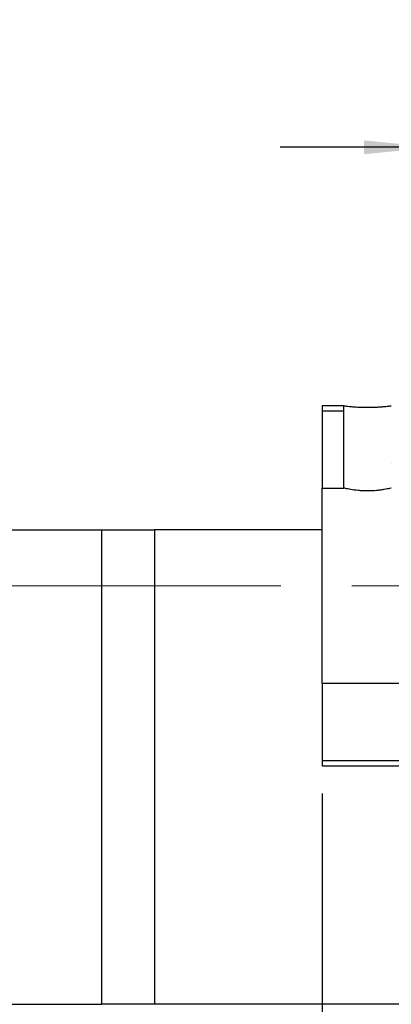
# Model space of a CAD drawing. Header units: millimetres. Extents: x 25 to 275, y 7 to 201.
# Tile 4 of 8: x 221 to 234, y 35 to 71. Entities that reach past the tile are written whole.
import ezdxf

# ---------------------------------------------------------------- set-up
doc = ezdxf.new("R2010")
doc.units = ezdxf.units.MM
doc.linetypes.add('CENTERX2', pattern=[20.32, 12.7, -2.54, 2.54, -2.54])
doc.layers.add('FORMAT', color=7, linetype='Continuous')
doc.styles.add('SLDTEXTSTYLE0', font='TXT', dxfattribs={"width": 0.75})
doc.dimstyles.new('SLDDIMSTYLE5', dxfattribs={"dimtxt": 3.5, "dimasz": 2.5, "dimexe": 0, "dimexo": 0.0625, "dimgap": 0.875, "dimtad": 1, "dimlfac": 2, "dimrnd": 1e-09, "dimzin": 12, "dimdsep": 46, "dimtxsty": 'SLDTEXTSTYLE0', "dimsah": 1, "dimcen": 0.09, "dimadec": 0, "dimazin": 3, "dimtfac": 1, "dimtmove": 0, "dimatfit": 0, "dimfxl": 1, "dimfrac": 2, "dimtolj": 1, "dimtzin": 12, "dimarcsym": 0})

# ---------------------------------------------------------------- blocks, each defined once
blk = doc.blocks.new('_D_15')
at = {"layer": 'FORMAT', "color": 7}
for p, q in [((231.781, 42.81), (231.781, 28.792)), ((251.782, 38.76), (251.782, 28.792)), ((231.781, 29.792), (251.782, 29.792))]:
    blk.add_line(p, q, dxfattribs=at)
for points in [[(231.781, 29.792), (234.281, 29.542), (234.281, 30.042)], [(251.782, 29.792), (249.282, 30.042), (249.282, 29.542)]]:
    blk.add_solid(points, dxfattribs=at)
at = {"layer": 'FORMAT', "color": 7, "char_height": 3.5, "attachment_point": 1, "style": 'SLDTEXTSTYLE0'}
for s, insert in [('(', (237.068, 34.304)), (')', (243.961, 34.304)), ('40', (238.789, 34.304))]:
    blk.add_mtext(s, dxfattribs=dict(at, insert=insert))
blk = doc.blocks.new('_D_17')
at = {"layer": 'FORMAT', "color": 7}
for p, q in [((235.782, 60.01), (235.782, 66.971)), ((238.782, 61.66), (238.782, 66.971)), ((235.782, 65.971), (230.282, 65.971)), ((235.782, 65.971), (238.782, 65.971)), ((238.782, 65.971), (244.282, 65.971))]:
    blk.add_line(p, q, dxfattribs=at)
for points in [[(235.782, 65.971), (233.282, 66.221), (233.282, 65.721)], [(238.782, 65.971), (241.282, 65.721), (241.282, 66.221)]]:
    blk.add_solid(points, dxfattribs=at)
at = {"layer": 'FORMAT', "color": 7, "insert": (235.916, 70.482), "char_height": 3.5, "attachment_point": 1, "style": 'SLDTEXTSTYLE0'}
blk.add_mtext('6', dxfattribs=at)

msp = doc.modelspace()

# ---------------------------------------------------------------- hatches: boundary and pattern name
at = {"layer": 'FORMAT', "linetype": 'Continuous', "lineweight": 18}
h = msp.add_hatch(dxfattribs=at)
h.set_pattern_fill('ANSI31', color=256, style=0)
h.paths.add_polyline_path([(232.55652647, 56.70979621), (231.78142647, 56.70979621), (231.78142647, 53.75969621), (232.55652647, 53.75969621)], flags=0)
h.paths.add_polyline_path([(231.78147647, 53.75974621), (231.78147647, 56.70974621), (232.55647647, 56.70974621), (232.55647647, 53.75974621)], flags=0)
h = msp.add_hatch(dxfattribs=at)
h.set_pattern_fill('ANSI31', color=256, style=0)
h.paths.add_polyline_path([(235.28152647, 56.70979621), (234.25642647, 56.70979621), (234.25642647, 53.75969621), (235.78152647, 53.75969621), (235.78152647, 54.98476692), (235.63149718, 55.13479621), (235.28152647, 55.13479621)], flags=0)
h.paths.add_polyline_path([(234.25647647, 53.75974621), (234.25647647, 56.70974621), (235.28147647, 56.70974621), (235.28147647, 55.13474621), (235.63147647, 55.13474621), (235.78147647, 54.98474621), (235.78147647, 53.75974621)], flags=0)
h = msp.add_hatch(dxfattribs=at)
h.set_pattern_fill('ANSI31', color=256, style=0)
h.paths.add_polyline_path([(235.78152647, 46.75979621), (231.78142647, 46.75979621), (231.78142647, 43.80969621), (235.28152647, 43.80969621), (235.28152647, 45.38469621), (235.63149718, 45.38469621), (235.78152647, 45.5347255)], flags=0)
h.paths.add_polyline_path([(231.78147647, 43.80974621), (231.78147647, 46.75974621), (235.78147647, 46.75974621), (235.78147647, 45.53474621), (235.63147647, 45.38474621), (235.28147647, 45.38474621), (235.28147647, 43.80974621)], flags=0)

# ---------------------------------------------------------------- linework, layer by layer
at = {"color": 7, "linetype": 'Continuous', "lineweight": 25}
for p, q in [((232.55652684, 56.70979626), (231.78142617, 56.70979626)), ((231.78142617, 56.70979626), (231.78142617, 53.75969626)), ((232.55647654, 56.70974643), (231.78147646, 56.70974643)), ((231.78147646, 56.70974643), (231.78147646, 53.75974632)), ((231.78147646, 56.53132179), (232.55647654, 56.53132179)), ((232.55647654, 53.75974632), (232.55647654, 56.70974643)), ((232.55652684, 53.75969626), (232.55652684, 56.70979626)), ((231.78142617, 46.75979616), (231.78142617, 53.75969626)), ((231.78142617, 53.75969626), (232.55652684, 53.75969626)), ((231.78147646, 53.75974632), (232.55647654, 53.75974632)), ((219.66387826, 52.25974631), (223.89917384, 52.25974631)), ((223.89917384, 35.25974655), (223.89917384, 52.25974631)), ((223.89917384, 52.25974631), (225.78152577, 52.25974631)), ((225.78152577, 52.25974631), (225.78152577, 35.25974655)), ((231.78142617, 52.25974631), (225.78152577, 52.25974631)), ((235.78152555, 46.75979616), (231.78142617, 46.75979616)), ((231.78142617, 46.75979616), (231.78142617, 43.80969617)), ((235.78147712, 46.75974611), (231.78147646, 46.75974611)), ((231.78147646, 46.75974611), (231.78147646, 43.80974599)), ((231.78142617, 43.80969617), (235.2815264, 43.80969617)), ((235.28147611, 43.98817064), (231.78147646, 43.98817064)), ((231.78147646, 43.80974599), (235.28147611, 43.80974599)), ((219.66387826, 35.25974655), (223.89917384, 35.25974655)), ((225.78152577, 35.25974655), (223.89917384, 35.25974655)), ((237.78152681, 35.25974655), (225.78152577, 35.25974655))]:
    msp.add_line(p, q, dxfattribs=at)
for points, knots in [([(232.55652647, 56.70979621), (232.55652647, 56.70979621), (232.57886108, 56.70675376), (232.66365842, 56.69641754), (232.72693101, 56.68908723), (232.84446715, 56.67808424), (232.88817509, 56.6743583), (232.98047124, 56.66756116), (233.02926831, 56.66446101), (233.13224898, 56.65922169), (233.18623287, 56.65711165), (233.29494818, 56.654292), (233.3502978, 56.65355), (233.46271141, 56.65355049), (233.51798648, 56.65429148), (233.6267494, 56.65711245), (233.68081017, 56.65922662), (233.78369654, 56.66446209), (233.83250544, 56.66756235), (233.92490846, 56.67436847), (233.96857094, 56.67809189), (234.08600976, 56.68908673), (234.14932091, 56.69642068), (234.23408652, 56.70675318), (234.25642647, 56.70979621), (234.25642647, 56.70979621)], [0, 0, 0, 0, 0.125, 0.125, 0.25, 0.25, 0.3125, 0.3125, 0.375, 0.375, 0.4375, 0.4375, 0.5, 0.5, 0.5625, 0.5625, 0.625, 0.625, 0.6875, 0.6875, 0.75, 0.75, 0.875, 0.875, 1, 1, 1, 1]), ([(234.25642647, 53.75969621), (234.25642647, 53.75969621), (234.23397623, 53.75406671), (234.17021634, 53.7397038), (234.14358826, 53.73388692), (234.08178974, 53.72130191), (234.04674483, 53.71455283), (233.96834758, 53.70088619), (233.92481896, 53.69396283), (233.83294359, 53.68130127), (233.78419005, 53.6754822), (233.62903882, 53.66065317), (233.51836423, 53.65491594), (233.35014762, 53.65492866), (233.29482876, 53.65632212), (233.18565949, 53.66166079), (233.13141007, 53.66566648), (232.97762579, 53.68037966), (232.88328413, 53.69414048), (232.72725491, 53.72134638), (232.66399735, 53.73491459), (232.60023951, 53.74927688), (232.58373252, 53.75317306), (232.56198711, 53.75835819), (232.55652647, 53.75969621), (232.55652647, 53.75969621)], [0, 0, 0, 0, 0.125, 0.125, 0.1875, 0.1875, 0.25, 0.25, 0.3125, 0.3125, 0.375, 0.375, 0.5, 0.5, 0.5625, 0.5625, 0.625, 0.625, 0.75, 0.75, 0.875, 0.875, 0.9375, 0.9375, 1, 1, 1, 1])]:
    msp.add_open_spline(points, degree=3, knots=knots, dxfattribs=at)
at = {"layer": 'FORMAT', "color": 7, "linetype": 'CENTERX2', "lineweight": 18}
msp.add_line((197.28152647, 50.25974621), (257.14211305, 50.25974621), dxfattribs=at)

# ---------------------------------------------------------------- dimensions: what is measured, and where the dimension line sits
at = {"layer": 'FORMAT', "color": 7}
dim = msp.add_linear_dim(base=(238.78152647, 65.97066772), p1=(235.78152647, 59.00974621), p2=(238.78152647, 60.65974621), dimstyle='SLDDIMSTYLE5', dxfattribs=at)
dim.commit()
dim.dimension.update_dxf_attribs({"geometry": '_D_17', "text_midpoint": (237.20881636, 65.97066772), "dimtype": 160})
dim = msp.add_linear_dim(base=(251.78152647, 29.79237313), p1=(231.78142647, 43.80969621), p2=(251.78152647, 39.75974621), text='(<>)', dimstyle='SLDDIMSTYLE5', dxfattribs=at)
dim.commit()
dim.dimension.update_dxf_attribs({"geometry": '_D_15', "text_midpoint": (241.3748949, 29.79237313), "dimtype": 160})

doc.saveas('drawing.dxf')
